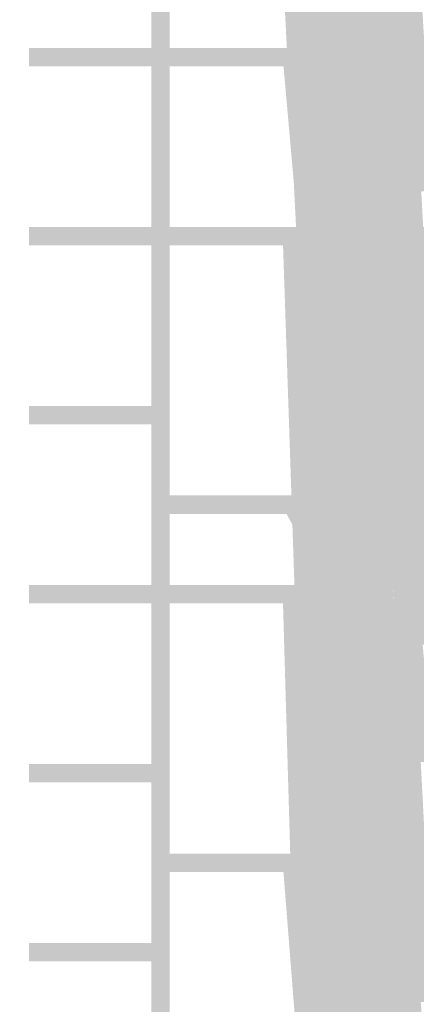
# Model space of a CAD drawing. Extents: x -2 to 113, y -136 to 16.
# Tile 208 of 256: x 12.23 to 14.45, y -49.93 to -44.43. Entities that reach past the tile are written whole.
import ezdxf

# ---------------------------------------------------------------- set-up
doc = ezdxf.new("R2010")
doc.units = 0
doc.header["$MEASUREMENT"] = 0
doc.linetypes.add('SOLID', pattern=[0])
doc.layers.get('0').update_dxf_attribs({"linetype": 'SOLID'})
for name, color, linetype in [('1', 7, 'SOLID'), ('10', 7, 'SOLID'), ('11', 7, 'SOLID'), ('12', 7, 'SOLID'), ('13', 7, 'SOLID'), ('14', 7, 'SOLID'), ('15', 7, 'SOLID'), ('16', 7, 'SOLID'), ('17', 7, 'SOLID'), ('18', 7, 'SOLID'), ('19', 7, 'SOLID'), ('2', 7, 'SOLID'), ('20', 7, 'SOLID'), ('21', 7, 'SOLID'), ('22', 7, 'SOLID'), ('23', 7, 'SOLID'), ('24', 7, 'SOLID'), ('25', 7, 'SOLID'), ('26', 7, 'SOLID'), ('27', 7, 'SOLID'), ('28', 7, 'SOLID'), ('29', 7, 'SOLID'), ('3', 7, 'SOLID'), ('30', 7, 'SOLID'), ('31', 7, 'SOLID'), ('32', 7, 'SOLID'), ('33', 7, 'SOLID'), ('34', 7, 'SOLID'), ('35', 7, 'SOLID'), ('36', 7, 'SOLID'), ('37', 7, 'SOLID'), ('38', 7, 'SOLID'), ('39', 7, 'SOLID'), ('4', 7, 'SOLID'), ('40', 7, 'SOLID'), ('41', 7, 'SOLID'), ('42', 7, 'SOLID'), ('43', 7, 'SOLID'), ('44', 7, 'SOLID'), ('45', 7, 'SOLID'), ('46', 7, 'SOLID'), ('47', 7, 'SOLID'), ('48', 7, 'SOLID'), ('49', 7, 'SOLID'), ('5', 7, 'SOLID'), ('50', 7, 'SOLID'), ('51', 7, 'SOLID'), ('52', 7, 'SOLID'), ('53', 7, 'SOLID'), ('54', 7, 'SOLID'), ('55', 7, 'SOLID'), ('56', 7, 'SOLID'), ('57', 7, 'SOLID'), ('58', 7, 'SOLID'), ('59', 7, 'SOLID'), ('6', 7, 'SOLID'), ('60', 7, 'SOLID'), ('61', 7, 'SOLID'), ('62', 7, 'SOLID'), ('63', 7, 'SOLID'), ('64', 7, 'SOLID'), ('65', 7, 'SOLID'), ('66', 7, 'SOLID'), ('67', 7, 'SOLID'), ('68', 7, 'SOLID'), ('7', 7, 'SOLID'), ('8', 7, 'SOLID'), ('9', 7, 'SOLID')]:
    doc.layers.add(name, color=color, linetype=linetype)

msp = doc.modelspace()

# ---------------------------------------------------------------- linework, layer by layer
at = {"color": 7, "linetype": 'SOLID', "const_width": 0.1029}
for points in [[(13.0178, -13.1385), (13.0178, -125.6385)], [(13.0178, -44.6385), (12.2825, -44.6385)], [(13.0178, -45.6385), (12.2825, -45.6385)], [(13.0178, -46.6385), (12.2825, -46.6385)], [(13.0178, -47.6385), (12.2825, -47.6385)], [(13.0178, -48.6385), (12.2825, -48.6385)], [(13.0178, -49.6385), (12.2825, -49.6385)]]:
    msp.add_lwpolyline(points, dxfattribs=at)
at = {"layer": '1', "color": 7, "linetype": 'SOLID', "const_width": 0.1029}
for points in [[(13.0178, -13.1385), (13.0178, -125.6385)], [(13.0178, -33.1385), (13.7531, -33.1385), (14.4884, -46.5558), (48.3119, -46.5558), (49.0472, -33.1385), (49.7825, -33.1385)], [(13.0178, -40.6385), (13.7531, -40.6385), (14.4884, -55.247), (48.3119, -55.247), (49.0472, -40.6385), (49.7825, -40.6385)], [(13.0178, -44.6385), (12.2825, -44.6385)], [(13.0178, -45.6385), (12.2825, -45.6385)], [(13.0178, -46.6385), (12.2825, -46.6385)], [(13.0178, -47.6385), (12.2825, -47.6385)], [(13.0178, -48.6385), (12.2825, -48.6385)], [(13.0178, -49.6385), (12.2825, -49.6385)]]:
    msp.add_lwpolyline(points, dxfattribs=at)
at = {"layer": '10', "color": 7, "linetype": 'SOLID', "const_width": 0.1029}
for points in [[(13.0178, -13.1385), (13.0178, -125.6385)], [(13.0178, -40.6385), (13.7531, -40.6385), (14.4884, -45.9933), (48.3119, -45.9933), (49.0472, -40.6385), (49.7825, -40.6385)], [(13.0178, -44.6385), (12.2825, -44.6385)], [(13.0178, -45.6385), (12.2825, -45.6385)], [(13.0178, -46.6385), (12.2825, -46.6385)], [(13.0178, -47.6385), (12.2825, -47.6385)], [(13.0178, -48.6385), (12.2825, -48.6385)], [(13.0178, -49.6385), (12.2825, -49.6385)]]:
    msp.add_lwpolyline(points, dxfattribs=at)
at = {"layer": '11', "color": 7, "linetype": 'SOLID', "const_width": 0.1029}
for points in [[(13.0178, -13.1385), (13.0178, -125.6385)], [(13.0178, -44.6385), (12.2825, -44.6385)], [(13.0178, -45.6385), (12.2825, -45.6385)], [(13.0178, -45.6385), (49.7825, -45.6385)], [(13.0178, -46.6385), (12.2825, -46.6385)], [(13.0178, -47.6385), (12.2825, -47.6385)], [(13.0178, -48.6385), (12.2825, -48.6385)], [(13.0178, -49.6385), (12.2825, -49.6385)]]:
    msp.add_lwpolyline(points, dxfattribs=at)
at = {"layer": '12', "color": 7, "linetype": 'SOLID', "const_width": 0.1029}
for points in [[(13.0178, -13.1385), (13.0178, -125.6385)], [(13.0178, -44.6385), (12.2825, -44.6385)], [(13.0178, -45.6385), (12.2825, -45.6385)], [(13.0178, -46.6385), (12.2825, -46.6385)], [(13.0178, -47.6385), (12.2825, -47.6385)], [(13.0178, -48.6385), (12.2825, -48.6385)], [(13.0178, -49.1385), (13.7531, -49.1385), (14.4884, -58.4345), (48.3119, -58.4345), (49.0472, -49.1385), (49.7825, -49.1385)], [(13.0178, -49.6385), (12.2825, -49.6385)]]:
    msp.add_lwpolyline(points, dxfattribs=at)
at = {"layer": '13', "color": 7, "linetype": 'SOLID', "const_width": 0.1029}
for points in [[(13.0178, -13.1385), (13.0178, -125.6385)], [(13.0178, -44.6385), (12.2825, -44.6385)], [(13.0178, -45.6385), (12.2825, -45.6385)], [(13.0178, -45.6385), (49.7825, -45.6385)], [(13.0178, -46.6385), (12.2825, -46.6385)], [(13.0178, -47.6385), (12.2825, -47.6385)], [(13.0178, -48.6385), (12.2825, -48.6385)], [(13.0178, -49.6385), (12.2825, -49.6385)]]:
    msp.add_lwpolyline(points, dxfattribs=at)
at = {"layer": '14', "color": 7, "linetype": 'SOLID', "const_width": 0.1029}
for points in [[(13.0178, -13.1385), (13.0178, -125.6385)], [(13.0178, -44.1385), (13.7531, -44.1385), (14.4884, -52.2745), (48.3119, -52.2745), (49.0472, -44.1385), (49.7825, -44.1385)], [(13.0178, -44.6385), (12.2825, -44.6385)], [(13.0178, -45.6385), (12.2825, -45.6385)], [(13.0178, -46.6385), (12.2825, -46.6385)], [(13.0178, -47.6385), (12.2825, -47.6385)], [(13.0178, -48.6385), (12.2825, -48.6385)], [(13.0178, -49.1385), (13.7531, -49.1385), (14.4884, -58.4345), (48.3119, -58.4345), (49.0472, -49.1385), (49.7825, -49.1385)], [(13.0178, -49.6385), (12.2825, -49.6385)]]:
    msp.add_lwpolyline(points, dxfattribs=at)
at = {"layer": '15', "color": 7, "linetype": 'SOLID', "const_width": 0.1029}
for points in [[(13.0178, -13.1385), (13.0178, -125.6385)], [(13.0178, -44.6385), (12.2825, -44.6385)], [(13.0178, -45.6385), (12.2825, -45.6385)], [(13.0178, -45.6385), (13.7531, -45.6385), (14.4884, -46.4547), (48.3119, -46.4547), (49.0472, -45.6385), (49.7825, -45.6385)], [(13.0178, -46.6385), (12.2825, -46.6385)], [(13.0178, -47.6385), (12.2825, -47.6385)], [(13.0178, -48.6385), (12.2825, -48.6385)], [(13.0178, -49.6385), (12.2825, -49.6385)]]:
    msp.add_lwpolyline(points, dxfattribs=at)
at = {"layer": '16', "color": 7, "linetype": 'SOLID', "const_width": 0.1029}
for points in [[(13.0178, -13.1385), (13.0178, -125.6385)], [(13.0178, -37.6385), (13.7531, -37.6385), (14.4884, -56.3444), (48.3119, -56.3444), (49.0472, -37.6385), (49.7825, -37.6385)], [(13.0178, -41.3885), (13.7531, -41.3885), (14.4884, -64.3793), (48.3119, -64.3793), (49.0472, -41.3885), (49.7825, -41.3885)], [(13.0178, -44.6385), (12.2825, -44.6385)], [(13.0178, -45.6385), (12.2825, -45.6385)], [(13.0178, -46.6385), (12.2825, -46.6385)], [(13.0178, -47.6385), (12.2825, -47.6385)], [(13.0178, -47.6385), (13.7531, -47.6385), (14.4884, -73.0705), (48.3119, -73.0705), (49.0472, -47.6385), (49.7825, -47.6385)], [(13.0178, -48.6385), (12.2825, -48.6385)], [(13.0178, -49.6385), (12.2825, -49.6385)]]:
    msp.add_lwpolyline(points, dxfattribs=at)
at = {"layer": '17', "color": 7, "linetype": 'SOLID', "const_width": 0.1029}
for points in [[(13.0178, -13.1385), (13.0178, -125.6385)], [(13.0178, -44.6385), (12.2825, -44.6385)], [(13.0178, -45.6385), (12.2825, -45.6385)], [(13.0178, -45.6385), (49.7825, -45.6385)], [(13.0178, -46.6385), (12.2825, -46.6385)], [(13.0178, -47.6385), (12.2825, -47.6385)], [(13.0178, -48.6385), (12.2825, -48.6385)], [(13.0178, -49.6385), (12.2825, -49.6385)]]:
    msp.add_lwpolyline(points, dxfattribs=at)
at = {"layer": '18', "color": 7, "linetype": 'SOLID', "const_width": 0.1029}
for points in [[(13.0178, -13.1385), (13.0178, -125.6385)], [(13.0178, -33.1385), (13.7531, -33.1385), (14.4884, -47.212), (48.3119, -47.212), (49.0472, -33.1385), (49.7825, -33.1385)], [(13.0178, -40.6385), (13.7531, -40.6385), (14.4884, -55.247), (48.3119, -55.247), (49.0472, -40.6385), (49.7825, -40.6385)], [(13.0178, -44.6385), (12.2825, -44.6385)], [(13.0178, -45.6385), (12.2825, -45.6385)], [(13.0178, -45.6385), (13.7531, -45.6385), (14.4884, -61.4069), (48.3119, -61.4069), (49.0472, -45.6385), (49.7825, -45.6385)], [(13.0178, -46.6385), (12.2825, -46.6385)], [(13.0178, -47.6385), (12.2825, -47.6385)], [(13.0178, -48.6385), (12.2825, -48.6385)], [(13.0178, -49.6385), (12.2825, -49.6385)]]:
    msp.add_lwpolyline(points, dxfattribs=at)
at = {"layer": '19', "color": 7, "linetype": 'SOLID', "const_width": 0.1029}
for points in [[(13.0178, -13.1385), (13.0178, -125.6385)], [(13.0178, -44.6385), (12.2825, -44.6385)], [(13.0178, -45.6385), (12.2825, -45.6385)], [(13.0178, -45.6385), (49.7825, -45.6385)], [(13.0178, -46.6385), (12.2825, -46.6385)], [(13.0178, -47.6385), (12.2825, -47.6385)], [(13.0178, -48.6385), (12.2825, -48.6385)], [(13.0178, -49.6385), (12.2825, -49.6385)]]:
    msp.add_lwpolyline(points, dxfattribs=at)
at = {"layer": '2', "color": 7, "linetype": 'SOLID', "const_width": 0.1029}
for points in [[(13.0178, -13.1385), (13.0178, -125.6385)], [(13.0178, -33.6385), (13.7531, -33.6385), (14.4884, -47.212), (48.3119, -47.212), (49.0472, -33.6385), (49.7825, -33.6385)], [(13.0178, -39.1385), (13.7531, -39.1385), (14.4884, -55.247), (48.3119, -55.247), (49.0472, -39.1385), (49.7825, -39.1385)], [(13.0178, -44.6385), (12.2825, -44.6385)], [(13.0178, -45.6385), (12.2825, -45.6385)], [(13.0178, -46.6385), (12.2825, -46.6385)], [(13.0178, -47.6385), (12.2825, -47.6385)], [(13.0178, -48.6385), (12.2825, -48.6385)], [(13.0178, -49.6385), (12.2825, -49.6385)]]:
    msp.add_lwpolyline(points, dxfattribs=at)
at = {"layer": '20', "color": 7, "linetype": 'SOLID', "const_width": 0.1029}
for points in [[(13.0178, -13.1385), (13.0178, -125.6385)], [(13.0178, -39.6385), (13.7531, -39.6385), (14.4884, -46.7709), (48.3119, -46.7709), (49.0472, -39.6385), (49.7825, -39.6385)], [(13.0178, -44.1385), (13.7531, -44.1385), (14.4884, -52.9308), (48.3119, -52.9308), (49.0472, -44.1385), (49.7825, -44.1385)], [(13.0178, -44.6385), (12.2825, -44.6385)], [(13.0178, -45.6385), (12.2825, -45.6385)], [(13.0178, -46.6385), (12.2825, -46.6385)], [(13.0178, -47.6385), (12.2825, -47.6385)], [(13.0178, -48.6385), (12.2825, -48.6385)], [(13.0178, -49.6385), (12.2825, -49.6385)]]:
    msp.add_lwpolyline(points, dxfattribs=at)
at = {"layer": '21', "color": 7, "linetype": 'SOLID', "const_width": 0.1029}
for points in [[(13.0178, -13.1385), (13.0178, -125.6385)], [(13.0178, -44.6385), (12.2825, -44.6385)], [(13.0178, -45.6385), (12.2825, -45.6385)], [(13.0178, -45.6385), (13.7531, -45.6385), (14.4884, -46.4547), (48.3119, -46.4547), (49.0472, -45.6385), (49.7825, -45.6385)], [(13.0178, -46.6385), (12.2825, -46.6385)], [(13.0178, -47.6385), (12.2825, -47.6385)], [(13.0178, -48.6385), (12.2825, -48.6385)], [(13.0178, -49.6385), (12.2825, -49.6385)]]:
    msp.add_lwpolyline(points, dxfattribs=at)
at = {"layer": '22', "color": 7, "linetype": 'SOLID', "const_width": 0.1029}
for points in [[(13.0178, -13.1385), (13.0178, -125.6385)], [(13.0178, -44.6385), (12.2825, -44.6385)], [(13.0178, -45.6385), (12.2825, -45.6385)], [(13.0178, -45.6385), (49.7825, -45.6385)], [(13.0178, -46.6385), (12.2825, -46.6385)], [(13.0178, -47.6385), (12.2825, -47.6385)], [(13.0178, -48.6385), (12.2825, -48.6385)], [(13.0178, -49.6385), (12.2825, -49.6385)]]:
    msp.add_lwpolyline(points, dxfattribs=at)
at = {"layer": '23', "color": 7, "linetype": 'SOLID', "const_width": 0.1029}
for points in [[(13.0178, -13.1385), (13.0178, -125.6385)], [(13.0178, -44.6385), (12.2825, -44.6385)], [(13.0178, -45.6385), (12.2825, -45.6385)], [(13.0178, -45.6385), (49.7825, -45.6385)], [(13.0178, -46.6385), (12.2825, -46.6385)], [(13.0178, -47.6385), (12.2825, -47.6385)], [(13.0178, -48.6385), (12.2825, -48.6385)], [(13.0178, -49.6385), (12.2825, -49.6385)]]:
    msp.add_lwpolyline(points, dxfattribs=at)
at = {"layer": '24', "color": 7, "linetype": 'SOLID', "const_width": 0.1029}
for points in [[(13.0178, -13.1385), (13.0178, -125.6385)], [(13.0178, -44.6385), (12.2825, -44.6385)], [(13.0178, -45.6385), (12.2825, -45.6385)], [(13.0178, -46.6385), (12.2825, -46.6385)], [(13.0178, -47.6385), (12.2825, -47.6385)], [(13.0178, -48.6385), (12.2825, -48.6385)], [(13.0178, -49.6385), (12.2825, -49.6385)]]:
    msp.add_lwpolyline(points, dxfattribs=at)
at = {"layer": '25', "color": 7, "linetype": 'SOLID', "const_width": 0.1029}
for points in [[(13.0178, -13.1385), (13.0178, -125.6385)], [(13.0178, -44.6385), (12.2825, -44.6385)], [(13.0178, -45.6385), (12.2825, -45.6385)], [(13.0178, -45.6385), (49.7825, -45.6385)], [(13.0178, -46.6385), (12.2825, -46.6385)], [(13.0178, -47.6385), (12.2825, -47.6385)], [(13.0178, -48.6385), (12.2825, -48.6385)], [(13.0178, -49.6385), (12.2825, -49.6385)]]:
    msp.add_lwpolyline(points, dxfattribs=at)
at = {"layer": '26', "color": 7, "linetype": 'SOLID', "const_width": 0.1029}
for points in [[(13.0178, -13.1385), (13.0178, -125.6385)], [(13.0178, -44.6385), (12.2825, -44.6385)], [(13.0178, -45.6385), (12.2825, -45.6385)], [(13.0178, -46.6385), (12.2825, -46.6385)], [(13.0178, -47.6385), (12.2825, -47.6385)], [(13.0178, -48.6385), (12.2825, -48.6385)], [(13.0178, -49.6385), (12.2825, -49.6385)]]:
    msp.add_lwpolyline(points, dxfattribs=at)
at = {"layer": '27', "color": 7, "linetype": 'SOLID', "const_width": 0.1029}
for points in [[(13.0178, -13.1385), (13.0178, -125.6385)], [(13.0178, -44.6385), (12.2825, -44.6385)], [(13.0178, -45.6385), (12.2825, -45.6385)], [(13.0178, -46.6385), (12.2825, -46.6385)], [(13.0178, -47.6385), (12.2825, -47.6385)], [(13.0178, -48.6385), (12.2825, -48.6385)], [(13.0178, -49.6385), (12.2825, -49.6385)]]:
    msp.add_lwpolyline(points, dxfattribs=at)
at = {"layer": '28', "color": 7, "linetype": 'SOLID', "const_width": 0.1029}
for points in [[(13.0178, -13.1385), (13.0178, -125.6385)], [(13.0178, -44.6385), (12.2825, -44.6385)], [(13.0178, -45.6385), (12.2825, -45.6385)], [(13.0178, -46.6385), (12.2825, -46.6385)], [(13.0178, -47.1385), (13.7531, -47.1385), (14.4884, -48.4859), (48.3119, -48.4859), (49.0472, -47.1385), (49.7825, -47.1385)], [(13.0178, -47.6385), (12.2825, -47.6385)], [(13.0178, -48.6385), (12.2825, -48.6385)], [(13.0178, -49.6385), (12.2825, -49.6385)]]:
    msp.add_lwpolyline(points, dxfattribs=at)
at = {"layer": '29', "color": 7, "linetype": 'SOLID', "const_width": 0.1029}
for points in [[(13.0178, -13.1385), (13.0178, -125.6385)], [(13.0178, -35.6385), (13.7531, -35.6385), (14.4884, -49.8646), (48.3119, -49.8646), (49.0472, -35.6385), (49.7825, -35.6385)], [(13.0178, -44.6385), (12.2825, -44.6385)], [(13.0178, -45.6385), (12.2825, -45.6385)], [(13.0178, -46.6385), (12.2825, -46.6385)], [(13.0178, -47.6385), (12.2825, -47.6385)], [(13.0178, -48.6385), (12.2825, -48.6385)], [(13.0178, -49.6385), (12.2825, -49.6385)]]:
    msp.add_lwpolyline(points, dxfattribs=at)
at = {"layer": '3', "color": 7, "linetype": 'SOLID', "const_width": 0.1029}
for points in [[(13.0178, -13.1385), (13.0178, -125.6385)], [(13.0178, -44.6385), (12.2825, -44.6385)], [(13.0178, -45.6385), (12.2825, -45.6385)], [(13.0178, -45.6385), (13.7531, -45.6385), (14.4884, -46.4547), (48.3119, -46.4547), (49.0472, -45.6385), (49.7825, -45.6385)], [(13.0178, -46.6385), (12.2825, -46.6385)], [(13.0178, -47.6385), (12.2825, -47.6385)], [(13.0178, -48.6385), (12.2825, -48.6385)], [(13.0178, -49.6385), (12.2825, -49.6385)]]:
    msp.add_lwpolyline(points, dxfattribs=at)
at = {"layer": '30', "color": 7, "linetype": 'SOLID', "const_width": 0.1029}
for points in [[(13.0178, -13.1385), (13.0178, -125.6385)], [(13.0178, -33.1385), (13.7531, -33.1385), (14.4884, -47.212), (48.3119, -47.212), (49.0472, -33.1385), (49.7825, -33.1385)], [(13.0178, -35.6385), (13.7531, -35.6385), (14.4884, -53.372), (48.3119, -53.372), (49.0472, -35.6385), (49.7825, -35.6385)], [(13.0178, -44.6385), (12.2825, -44.6385)], [(13.0178, -45.6385), (12.2825, -45.6385)], [(13.0178, -46.6385), (12.2825, -46.6385)], [(13.0178, -47.6385), (12.2825, -47.6385)], [(13.0178, -48.6385), (12.2825, -48.6385)], [(13.0178, -49.6385), (12.2825, -49.6385)]]:
    msp.add_lwpolyline(points, dxfattribs=at)
at = {"layer": '31', "color": 7, "linetype": 'SOLID', "const_width": 0.1029}
for points in [[(13.0178, -13.1385), (13.0178, -125.6385)], [(13.0178, -44.6385), (12.2825, -44.6385)], [(13.0178, -45.6385), (12.2825, -45.6385)], [(13.0178, -45.6385), (49.7825, -45.6385)], [(13.0178, -46.6385), (12.2825, -46.6385)], [(13.0178, -47.6385), (12.2825, -47.6385)], [(13.0178, -48.6385), (12.2825, -48.6385)], [(13.0178, -49.6385), (12.2825, -49.6385)]]:
    msp.add_lwpolyline(points, dxfattribs=at)
at = {"layer": '32', "color": 7, "linetype": 'SOLID', "const_width": 0.1029}
for points in [[(13.0178, -13.1385), (13.0178, -125.6385)], [(13.0178, -44.6385), (12.2825, -44.6385)], [(13.0178, -45.6385), (12.2825, -45.6385)], [(13.0178, -46.6385), (12.2825, -46.6385)], [(13.0178, -47.6385), (12.2825, -47.6385)], [(13.0178, -48.6385), (12.2825, -48.6385)], [(13.0178, -49.6385), (12.2825, -49.6385)]]:
    msp.add_lwpolyline(points, dxfattribs=at)
at = {"layer": '33', "color": 7, "linetype": 'SOLID', "const_width": 0.1029}
for points in [[(13.0178, -13.1385), (13.0178, -125.6385)], [(13.0178, -44.6385), (12.2825, -44.6385)], [(13.0178, -45.6385), (12.2825, -45.6385)], [(13.0178, -46.6385), (12.2825, -46.6385)], [(13.0178, -47.6385), (12.2825, -47.6385)], [(13.0178, -48.6385), (12.2825, -48.6385)], [(13.0178, -49.6385), (12.2825, -49.6385)]]:
    msp.add_lwpolyline(points, dxfattribs=at)
at = {"layer": '34', "color": 7, "linetype": 'SOLID', "const_width": 0.1029}
for points in [[(13.0178, -13.1385), (13.0178, -125.6385)], [(13.0178, -44.6385), (12.2825, -44.6385)], [(13.0178, -45.6385), (12.2825, -45.6385)], [(13.0178, -46.6385), (12.2825, -46.6385)], [(13.0178, -47.6385), (12.2825, -47.6385)], [(13.0178, -48.6385), (12.2825, -48.6385)], [(13.0178, -49.6385), (12.2825, -49.6385)]]:
    msp.add_lwpolyline(points, dxfattribs=at)
at = {"layer": '35', "color": 7, "linetype": 'SOLID', "const_width": 0.1029}
for points in [[(13.0178, -13.1385), (13.0178, -125.6385)], [(13.0178, -44.6385), (12.2825, -44.6385)], [(13.0178, -45.6385), (12.2825, -45.6385)], [(13.0178, -46.6385), (12.2825, -46.6385)], [(13.0178, -47.6385), (12.2825, -47.6385)], [(13.0178, -48.6385), (12.2825, -48.6385)], [(13.0178, -49.6385), (12.2825, -49.6385)]]:
    msp.add_lwpolyline(points, dxfattribs=at)
at = {"layer": '36', "color": 7, "linetype": 'SOLID', "const_width": 0.1029}
for points in [[(13.0178, -13.1385), (13.0178, -125.6385)], [(13.0178, -44.6385), (12.2825, -44.6385)], [(13.0178, -45.6385), (12.2825, -45.6385)], [(13.0178, -46.6385), (12.2825, -46.6385)], [(13.0178, -47.6385), (12.2825, -47.6385)], [(13.0178, -48.6385), (12.2825, -48.6385)], [(13.0178, -49.6385), (12.2825, -49.6385)]]:
    msp.add_lwpolyline(points, dxfattribs=at)
at = {"layer": '37', "color": 7, "linetype": 'SOLID', "const_width": 0.1029}
for points in [[(13.0178, -13.1385), (13.0178, -125.6385)], [(13.0178, -44.6385), (12.2825, -44.6385)], [(13.0178, -45.6385), (12.2825, -45.6385)], [(13.0178, -46.6385), (12.2825, -46.6385)], [(13.0178, -47.6385), (12.2825, -47.6385)], [(13.0178, -48.6385), (12.2825, -48.6385)], [(13.0178, -49.6385), (12.2825, -49.6385)]]:
    msp.add_lwpolyline(points, dxfattribs=at)
at = {"layer": '38', "color": 7, "linetype": 'SOLID', "const_width": 0.1029}
for points in [[(13.0178, -13.1385), (13.0178, -125.6385)], [(13.0178, -44.6385), (12.2825, -44.6385)], [(13.0178, -45.6385), (12.2825, -45.6385)], [(13.0178, -46.6385), (12.2825, -46.6385)], [(13.0178, -47.6385), (12.2825, -47.6385)], [(13.0178, -48.6385), (12.2825, -48.6385)], [(13.0178, -49.6385), (12.2825, -49.6385)]]:
    msp.add_lwpolyline(points, dxfattribs=at)
at = {"layer": '39', "color": 7, "linetype": 'SOLID', "const_width": 0.1029}
for points in [[(13.0178, -13.1385), (13.0178, -125.6385)], [(13.0178, -40.6385), (13.7531, -40.6385), (14.4884, -48.5245), (48.3119, -48.5245), (49.0472, -40.6385), (49.7825, -40.6385)], [(13.0178, -44.6385), (12.2825, -44.6385)], [(13.0178, -45.6385), (12.2825, -45.6385)], [(13.0178, -45.6385), (13.7531, -45.6385), (14.4884, -54.6845), (48.3119, -54.6845), (49.0472, -45.6385), (49.7825, -45.6385)], [(13.0178, -46.6385), (12.2825, -46.6385)], [(13.0178, -47.6385), (12.2825, -47.6385)], [(13.0178, -48.6385), (12.2825, -48.6385)], [(13.0178, -49.6385), (12.2825, -49.6385)]]:
    msp.add_lwpolyline(points, dxfattribs=at)
at = {"layer": '4', "color": 7, "linetype": 'SOLID', "const_width": 0.1029}
for points in [[(13.0178, -13.1385), (13.0178, -125.6385)], [(13.0178, -35.6385), (13.7531, -35.6385), (14.4884, -47.8683), (48.3119, -47.8683), (49.0472, -35.6385), (49.7825, -35.6385)], [(13.0178, -39.1385), (13.7531, -39.1385), (14.4884, -54.0282), (48.3119, -54.0282), (49.0472, -39.1385), (49.7825, -39.1385)], [(13.0178, -44.6385), (12.2825, -44.6385)], [(13.0178, -45.6385), (12.2825, -45.6385)], [(13.0178, -46.6385), (12.2825, -46.6385)], [(13.0178, -47.6385), (12.2825, -47.6385)], [(13.0178, -48.6385), (12.2825, -48.6385)], [(13.0178, -49.6385), (12.2825, -49.6385)]]:
    msp.add_lwpolyline(points, dxfattribs=at)
at = {"layer": '40', "color": 7, "linetype": 'SOLID', "const_width": 0.1029}
for points in [[(13.0178, -13.1385), (13.0178, -125.6385)], [(13.0178, -44.6385), (12.2825, -44.6385)], [(13.0178, -45.6385), (12.2825, -45.6385)], [(13.0178, -45.6385), (49.7825, -45.6385)], [(13.0178, -46.6385), (12.2825, -46.6385)], [(13.0178, -47.6385), (12.2825, -47.6385)], [(13.0178, -48.6385), (12.2825, -48.6385)], [(13.0178, -49.6385), (12.2825, -49.6385)]]:
    msp.add_lwpolyline(points, dxfattribs=at)
at = {"layer": '41', "color": 7, "linetype": 'SOLID', "const_width": 0.1029}
for points in [[(13.0178, -13.1385), (13.0178, -125.6385)], [(13.0178, -44.6385), (12.2825, -44.6385)], [(13.0178, -45.6385), (12.2825, -45.6385)], [(13.0178, -45.6385), (13.7531, -45.6385), (14.4884, -48.5245), (48.3119, -48.5245), (49.0472, -45.6385), (49.7825, -45.6385)], [(13.0178, -46.6385), (12.2825, -46.6385)], [(13.0178, -47.6385), (12.2825, -47.6385)], [(13.0178, -48.6385), (12.2825, -48.6385)], [(13.0178, -49.6385), (12.2825, -49.6385)]]:
    msp.add_lwpolyline(points, dxfattribs=at)
at = {"layer": '42', "color": 7, "linetype": 'SOLID', "const_width": 0.1029}
for points in [[(13.0178, -13.1385), (13.0178, -125.6385)], [(13.0178, -44.6385), (12.2825, -44.6385)], [(13.0178, -45.6385), (12.2825, -45.6385)], [(13.0178, -45.6385), (13.7531, -45.6385), (14.4884, -46.4547), (48.3119, -46.4547), (49.0472, -45.6385), (49.7825, -45.6385)], [(13.0178, -46.6385), (12.2825, -46.6385)], [(13.0178, -47.6385), (12.2825, -47.6385)], [(13.0178, -48.6385), (12.2825, -48.6385)], [(13.0178, -49.6385), (12.2825, -49.6385)]]:
    msp.add_lwpolyline(points, dxfattribs=at)
at = {"layer": '43', "color": 7, "linetype": 'SOLID', "const_width": 0.1029}
for points in [[(13.0178, -13.1385), (13.0178, -125.6385)], [(13.0178, -44.6385), (12.2825, -44.6385)], [(13.0178, -45.6385), (12.2825, -45.6385)], [(13.0178, -45.6385), (49.7825, -45.6385)], [(13.0178, -46.6385), (12.2825, -46.6385)], [(13.0178, -47.6385), (12.2825, -47.6385)], [(13.0178, -48.6385), (12.2825, -48.6385)], [(13.0178, -49.6385), (12.2825, -49.6385)]]:
    msp.add_lwpolyline(points, dxfattribs=at)
at = {"layer": '44', "color": 7, "linetype": 'SOLID', "const_width": 0.1029}
for points in [[(13.0178, -13.1385), (13.0178, -125.6385)], [(13.0178, -44.6385), (12.2825, -44.6385)], [(13.0178, -45.6385), (12.2825, -45.6385)], [(13.0178, -45.6385), (13.7531, -45.6385), (14.4884, -46.4547), (48.3119, -46.4547), (49.0472, -45.6385), (49.7825, -45.6385)], [(13.0178, -46.6385), (12.2825, -46.6385)], [(13.0178, -47.6385), (12.2825, -47.6385)], [(13.0178, -48.6385), (12.2825, -48.6385)], [(13.0178, -49.6385), (12.2825, -49.6385)]]:
    msp.add_lwpolyline(points, dxfattribs=at)
at = {"layer": '45', "color": 7, "linetype": 'SOLID', "const_width": 0.1029}
for points in [[(13.0178, -13.1385), (13.0178, -125.6385)], [(13.0178, -44.6385), (12.2825, -44.6385)], [(13.0178, -45.6385), (12.2825, -45.6385)], [(13.0178, -45.6385), (13.7531, -45.6385), (14.4884, -49.7433), (48.3119, -49.7433), (49.0472, -45.6385), (49.7825, -45.6385)], [(13.0178, -46.6385), (12.2825, -46.6385)], [(13.0178, -47.6385), (12.2825, -47.6385)], [(13.0178, -48.6385), (12.2825, -48.6385)], [(13.0178, -49.6385), (12.2825, -49.6385)]]:
    msp.add_lwpolyline(points, dxfattribs=at)
at = {"layer": '46', "color": 7, "linetype": 'SOLID', "const_width": 0.1029}
for points in [[(13.0178, -13.1385), (13.0178, -125.6385)], [(13.0178, -44.6385), (12.2825, -44.6385)], [(13.0178, -45.6385), (12.2825, -45.6385)], [(13.0178, -45.6385), (13.7531, -45.6385), (14.4884, -49.7433), (48.3119, -49.7433), (49.0472, -45.6385), (49.7825, -45.6385)], [(13.0178, -46.6385), (12.2825, -46.6385)], [(13.0178, -47.6385), (12.2825, -47.6385)], [(13.0178, -48.6385), (12.2825, -48.6385)], [(13.0178, -49.6385), (12.2825, -49.6385)]]:
    msp.add_lwpolyline(points, dxfattribs=at)
at = {"layer": '47', "color": 7, "linetype": 'SOLID', "const_width": 0.1029}
for points in [[(13.0178, -13.1385), (13.0178, -125.6385)], [(13.0178, -33.1385), (13.7531, -33.1385), (14.4884, -46.5558), (48.3119, -46.5558), (49.0472, -33.1385), (49.7825, -33.1385)], [(13.0178, -35.6385), (13.7531, -35.6385), (14.4884, -52.7157), (48.3119, -52.7157), (49.0472, -35.6385), (49.7825, -35.6385)], [(13.0178, -40.6385), (13.7531, -40.6385), (14.4884, -60.7506), (48.3119, -60.7506), (49.0472, -40.6385), (49.7825, -40.6385)], [(13.0178, -44.6385), (12.2825, -44.6385)], [(13.0178, -45.6385), (12.2825, -45.6385)], [(13.0178, -45.6385), (13.7531, -45.6385), (14.4884, -66.9106), (48.3119, -66.9106), (49.0472, -45.6385), (49.7825, -45.6385)], [(13.0178, -46.6385), (12.2825, -46.6385)], [(13.0178, -47.6385), (12.2825, -47.6385)], [(13.0178, -48.6385), (12.2825, -48.6385)], [(13.0178, -49.6385), (12.2825, -49.6385)]]:
    msp.add_lwpolyline(points, dxfattribs=at)
at = {"layer": '48', "color": 7, "linetype": 'SOLID', "const_width": 0.1029}
for points in [[(13.0178, -13.1385), (13.0178, -125.6385)], [(13.0178, -35.6385), (13.7531, -35.6385), (14.4884, -49.8646), (48.3119, -49.8646), (49.0472, -35.6385), (49.7825, -35.6385)], [(13.0178, -40.6385), (13.7531, -40.6385), (14.4884, -56.0245), (48.3119, -56.0245), (49.0472, -40.6385), (49.7825, -40.6385)], [(13.0178, -44.6385), (12.2825, -44.6385)], [(13.0178, -45.6385), (12.2825, -45.6385)], [(13.0178, -46.6385), (12.2825, -46.6385)], [(13.0178, -47.6385), (12.2825, -47.6385)], [(13.0178, -48.6385), (12.2825, -48.6385)], [(13.0178, -49.6385), (12.2825, -49.6385)]]:
    msp.add_lwpolyline(points, dxfattribs=at)
at = {"layer": '49', "color": 7, "linetype": 'SOLID', "const_width": 0.1029}
for points in [[(13.0178, -13.1385), (13.0178, -125.6385)], [(13.0178, -40.6385), (13.7531, -40.6385), (14.4884, -50.8407), (48.3119, -50.8407), (49.0472, -40.6385), (49.7825, -40.6385)], [(13.0178, -44.6385), (12.2825, -44.6385)], [(13.0178, -45.6385), (12.2825, -45.6385)], [(13.0178, -45.6385), (13.7531, -45.6385), (14.4884, -57.0006), (48.3119, -57.0006), (49.0472, -45.6385), (49.7825, -45.6385)], [(13.0178, -46.6385), (12.2825, -46.6385)], [(13.0178, -47.6385), (12.2825, -47.6385)], [(13.0178, -48.6385), (12.2825, -48.6385)], [(13.0178, -49.6385), (12.2825, -49.6385)]]:
    msp.add_lwpolyline(points, dxfattribs=at)
at = {"layer": '5', "color": 7, "linetype": 'SOLID', "const_width": 0.1029}
for points in [[(13.0178, -13.1385), (13.0178, -125.6385)], [(13.0178, -44.6385), (12.2825, -44.6385)], [(13.0178, -45.6385), (12.2825, -45.6385)], [(13.0178, -45.6385), (49.7825, -45.6385)], [(13.0178, -46.6385), (12.2825, -46.6385)], [(13.0178, -47.6385), (12.2825, -47.6385)], [(13.0178, -48.6385), (12.2825, -48.6385)], [(13.0178, -49.6385), (12.2825, -49.6385)]]:
    msp.add_lwpolyline(points, dxfattribs=at)
at = {"layer": '50', "color": 7, "linetype": 'SOLID', "const_width": 0.1029}
for points in [[(13.0178, -13.1385), (13.0178, -125.6385)], [(13.0178, -39.1385), (13.7531, -39.1385), (14.4884, -52.2745), (48.3119, -52.2745), (49.0472, -39.1385), (49.7825, -39.1385)], [(13.0178, -44.1385), (13.7531, -44.1385), (14.4884, -58.4345), (48.3119, -58.4345), (49.0472, -44.1385), (49.7825, -44.1385)], [(13.0178, -44.6385), (12.2825, -44.6385)], [(13.0178, -45.6385), (12.2825, -45.6385)], [(13.0178, -46.6385), (12.2825, -46.6385)], [(13.0178, -47.6385), (12.2825, -47.6385)], [(13.0178, -48.6385), (12.2825, -48.6385)], [(13.0178, -49.6385), (12.2825, -49.6385)]]:
    msp.add_lwpolyline(points, dxfattribs=at)
at = {"layer": '51', "color": 7, "linetype": 'SOLID', "const_width": 0.1029}
for points in [[(13.0178, -13.1385), (13.0178, -125.6385)], [(13.0178, -44.6385), (12.2825, -44.6385)], [(13.0178, -45.6385), (12.2825, -45.6385)], [(13.0178, -45.6385), (13.7531, -45.6385), (14.4884, -46.4547), (48.3119, -46.4547), (49.0472, -45.6385), (49.7825, -45.6385)], [(13.0178, -46.6385), (12.2825, -46.6385)], [(13.0178, -47.6385), (12.2825, -47.6385)], [(13.0178, -48.6385), (12.2825, -48.6385)], [(13.0178, -49.6385), (12.2825, -49.6385)]]:
    msp.add_lwpolyline(points, dxfattribs=at)
at = {"layer": '52', "color": 7, "linetype": 'SOLID', "const_width": 0.1029}
for points in [[(13.0178, -13.1385), (13.0178, -125.6385)], [(13.0178, -44.6385), (12.2825, -44.6385)], [(13.0178, -45.6385), (12.2825, -45.6385)], [(13.0178, -46.6385), (12.2825, -46.6385)], [(13.0178, -47.6385), (12.2825, -47.6385)], [(13.0178, -48.6385), (12.2825, -48.6385)], [(13.0178, -49.6385), (12.2825, -49.6385)]]:
    msp.add_lwpolyline(points, dxfattribs=at)
at = {"layer": '53', "color": 7, "linetype": 'SOLID', "const_width": 0.1029}
for points in [[(13.0178, -13.1385), (13.0178, -125.6385)], [(13.0178, -44.6385), (12.2825, -44.6385)], [(13.0178, -45.6385), (12.2825, -45.6385)], [(13.0178, -45.6385), (13.7531, -45.6385), (14.4884, -46.9547), (48.3119, -46.9547), (49.0472, -45.6385), (49.7825, -45.6385)], [(13.0178, -46.6385), (12.2825, -46.6385)], [(13.0178, -47.6385), (12.2825, -47.6385)], [(13.0178, -48.6385), (12.2825, -48.6385)], [(13.0178, -49.6385), (12.2825, -49.6385)]]:
    msp.add_lwpolyline(points, dxfattribs=at)
at = {"layer": '54', "color": 7, "linetype": 'SOLID', "const_width": 0.1029}
for points in [[(13.0178, -13.1385), (13.0178, -125.6385)], [(13.0178, -44.6385), (12.2825, -44.6385)], [(13.0178, -45.6385), (12.2825, -45.6385)], [(13.0178, -46.6385), (12.2825, -46.6385)], [(13.0178, -47.6385), (12.2825, -47.6385)], [(13.0178, -48.6385), (12.2825, -48.6385)], [(13.0178, -49.6385), (12.2825, -49.6385)]]:
    msp.add_lwpolyline(points, dxfattribs=at)
at = {"layer": '55', "color": 7, "linetype": 'SOLID', "const_width": 0.1029}
for points in [[(13.0178, -13.1385), (13.0178, -125.6385)], [(13.0178, -44.6385), (12.2825, -44.6385)], [(13.0178, -45.6385), (12.2825, -45.6385)], [(13.0178, -45.6385), (49.7825, -45.6385)], [(13.0178, -46.6385), (12.2825, -46.6385)], [(13.0178, -47.6385), (12.2825, -47.6385)], [(13.0178, -48.6385), (12.2825, -48.6385)], [(13.0178, -49.6385), (12.2825, -49.6385)]]:
    msp.add_lwpolyline(points, dxfattribs=at)
at = {"layer": '56', "color": 7, "linetype": 'SOLID', "const_width": 0.1029}
for points in [[(13.0178, -13.1385), (13.0178, -125.6385)], [(13.0178, -35.6385), (13.7531, -35.6385), (14.4884, -52.7157), (48.3119, -52.7157), (49.0472, -35.6385), (49.7825, -35.6385)], [(13.0178, -36.6385), (13.7531, -36.6385), (14.4884, -58.8756), (48.3119, -58.8756), (49.0472, -36.6385), (49.7825, -36.6385)], [(13.0178, -40.6385), (13.7531, -40.6385), (14.4884, -65.0356), (48.3119, -65.0356), (49.0472, -40.6385), (49.7825, -40.6385)], [(13.0178, -44.6385), (12.2825, -44.6385)], [(13.0178, -45.6385), (12.2825, -45.6385)], [(13.0178, -46.6385), (12.2825, -46.6385)], [(13.0178, -47.6385), (12.2825, -47.6385)], [(13.0178, -48.6385), (12.2825, -48.6385)], [(13.0178, -49.6385), (12.2825, -49.6385)]]:
    msp.add_lwpolyline(points, dxfattribs=at)
at = {"layer": '57', "color": 7, "linetype": 'SOLID', "const_width": 0.1029}
for points in [[(13.0178, -13.1385), (13.0178, -125.6385)], [(13.0178, -40.6385), (13.7531, -40.6385), (14.4884, -44.8021), (48.3119, -44.8021), (49.0472, -40.6385), (49.7825, -40.6385)], [(13.0178, -44.6385), (12.2825, -44.6385)], [(13.0178, -45.6385), (12.2825, -45.6385)], [(13.0178, -46.6385), (12.2825, -46.6385)], [(13.0178, -47.6385), (12.2825, -47.6385)], [(13.0178, -48.6385), (12.2825, -48.6385)], [(13.0178, -49.6385), (12.2825, -49.6385)]]:
    msp.add_lwpolyline(points, dxfattribs=at)
at = {"layer": '58', "color": 7, "linetype": 'SOLID', "const_width": 0.1029}
for points in [[(13.0178, -13.1385), (13.0178, -125.6385)], [(13.0178, -44.6385), (12.2825, -44.6385)], [(13.0178, -45.6385), (12.2825, -45.6385)], [(13.0178, -45.6385), (49.7825, -45.6385)], [(13.0178, -46.6385), (12.2825, -46.6385)], [(13.0178, -47.6385), (12.2825, -47.6385)], [(13.0178, -48.6385), (12.2825, -48.6385)], [(13.0178, -49.6385), (12.2825, -49.6385)]]:
    msp.add_lwpolyline(points, dxfattribs=at)
at = {"layer": '59', "color": 7, "linetype": 'SOLID', "const_width": 0.1029}
for points in [[(13.0178, -13.1385), (13.0178, -125.6385)], [(13.0178, -40.6385), (13.7531, -40.6385), (14.4884, -48.5245), (48.3119, -48.5245), (49.0472, -40.6385), (49.7825, -40.6385)], [(13.0178, -44.6385), (12.2825, -44.6385)], [(13.0178, -45.6385), (12.2825, -45.6385)], [(13.0178, -45.6385), (13.7531, -45.6385), (14.4884, -54.6845), (48.3119, -54.6845), (49.0472, -45.6385), (49.7825, -45.6385)], [(13.0178, -46.6385), (12.2825, -46.6385)], [(13.0178, -47.6385), (12.2825, -47.6385)], [(13.0178, -48.6385), (12.2825, -48.6385)], [(13.0178, -49.6385), (12.2825, -49.6385)]]:
    msp.add_lwpolyline(points, dxfattribs=at)
at = {"layer": '6', "color": 7, "linetype": 'SOLID', "const_width": 0.1029}
for points in [[(13.0178, -13.1385), (13.0178, -125.6385)], [(13.0178, -44.6385), (12.2825, -44.6385)], [(13.0178, -45.6385), (12.2825, -45.6385)], [(13.0178, -46.6385), (12.2825, -46.6385)], [(13.0178, -47.6385), (12.2825, -47.6385)], [(13.0178, -48.6385), (12.2825, -48.6385)], [(13.0178, -49.6385), (12.2825, -49.6385)]]:
    msp.add_lwpolyline(points, dxfattribs=at)
at = {"layer": '60', "color": 7, "linetype": 'SOLID', "const_width": 0.1029}
for points in [[(13.0178, -13.1385), (13.0178, -125.6385)], [(13.0178, -44.6385), (12.2825, -44.6385)], [(13.0178, -45.6385), (12.2825, -45.6385)], [(13.0178, -45.6385), (13.7531, -45.6385), (14.4884, -47.4547), (48.3119, -47.4547), (49.0472, -45.6385), (49.7825, -45.6385)], [(13.0178, -46.6385), (12.2825, -46.6385)], [(13.0178, -47.6385), (12.2825, -47.6385)], [(13.0178, -48.6385), (12.2825, -48.6385)], [(13.0178, -49.6385), (12.2825, -49.6385)]]:
    msp.add_lwpolyline(points, dxfattribs=at)
at = {"layer": '61', "color": 7, "linetype": 'SOLID', "const_width": 0.1029}
for points in [[(13.0178, -13.1385), (13.0178, -125.6385)], [(13.0178, -33.1385), (13.7531, -33.1385), (14.4884, -45.337), (48.3119, -45.337), (49.0472, -33.1385), (49.7825, -33.1385)], [(13.0178, -35.6385), (13.7531, -35.6385), (14.4884, -53.372), (48.3119, -53.372), (49.0472, -35.6385), (49.7825, -35.6385)], [(13.0178, -40.6385), (13.7531, -40.6385), (14.4884, -61.4069), (48.3119, -61.4069), (49.0472, -40.6385), (49.7825, -40.6385)], [(13.0178, -44.6385), (12.2825, -44.6385)], [(13.0178, -45.6385), (12.2825, -45.6385)], [(13.0178, -45.6385), (13.7531, -45.6385), (14.4884, -67.5668), (48.3119, -67.5668), (49.0472, -45.6385), (49.7825, -45.6385)], [(13.0178, -46.6385), (12.2825, -46.6385)], [(13.0178, -47.6385), (12.2825, -47.6385)], [(13.0178, -48.6385), (12.2825, -48.6385)], [(13.0178, -49.6385), (12.2825, -49.6385)]]:
    msp.add_lwpolyline(points, dxfattribs=at)
at = {"layer": '62', "color": 7, "linetype": 'SOLID', "const_width": 0.1029}
for points in [[(13.0178, -13.1385), (13.0178, -125.6385)], [(13.0178, -44.6385), (12.2825, -44.6385)], [(13.0178, -45.6385), (12.2825, -45.6385)], [(13.0178, -45.6385), (49.7825, -45.6385)], [(13.0178, -46.6385), (12.2825, -46.6385)], [(13.0178, -47.6385), (12.2825, -47.6385)], [(13.0178, -48.6385), (12.2825, -48.6385)], [(13.0178, -49.6385), (12.2825, -49.6385)]]:
    msp.add_lwpolyline(points, dxfattribs=at)
at = {"layer": '63', "color": 7, "linetype": 'SOLID', "const_width": 0.1029}
for points in [[(13.0178, -13.1385), (13.0178, -125.6385)], [(13.0178, -44.6385), (12.2825, -44.6385)], [(13.0178, -45.6385), (12.2825, -45.6385)], [(13.0178, -45.6385), (13.7531, -45.6385), (14.4884, -49.7433), (48.3119, -49.7433), (49.0472, -45.6385), (49.7825, -45.6385)], [(13.0178, -46.6385), (12.2825, -46.6385)], [(13.0178, -47.6385), (12.2825, -47.6385)], [(13.0178, -48.6385), (12.2825, -48.6385)], [(13.0178, -49.6385), (12.2825, -49.6385)]]:
    msp.add_lwpolyline(points, dxfattribs=at)
at = {"layer": '64', "color": 7, "linetype": 'SOLID', "const_width": 0.1029}
for points in [[(13.0178, -13.1385), (13.0178, -125.6385)], [(13.0178, -44.6385), (12.2825, -44.6385)], [(13.0178, -45.6385), (12.2825, -45.6385)], [(13.0178, -45.6385), (49.7825, -45.6385)], [(13.0178, -46.6385), (12.2825, -46.6385)], [(13.0178, -47.6385), (12.2825, -47.6385)], [(13.0178, -48.6385), (12.2825, -48.6385)], [(13.0178, -49.6385), (12.2825, -49.6385)]]:
    msp.add_lwpolyline(points, dxfattribs=at)
at = {"layer": '65', "color": 7, "linetype": 'SOLID', "const_width": 0.1029}
for points in [[(13.0178, -13.1385), (13.0178, -125.6385)], [(13.0178, -44.1385), (13.7531, -44.1385), (14.4884, -44.6422), (48.3119, -44.6422), (49.0472, -44.1385), (49.7825, -44.1385)], [(13.0178, -44.6385), (12.2825, -44.6385)], [(13.0178, -45.6385), (12.2825, -45.6385)], [(13.0178, -46.6385), (12.2825, -46.6385)], [(13.0178, -47.6385), (12.2825, -47.6385)], [(13.0178, -48.6385), (12.2825, -48.6385)], [(13.0178, -49.1385), (13.7531, -49.1385), (14.4884, -50.8021), (48.3119, -50.8021), (49.0472, -49.1385), (49.7825, -49.1385)], [(13.0178, -49.6385), (12.2825, -49.6385)]]:
    msp.add_lwpolyline(points, dxfattribs=at)
at = {"layer": '66', "color": 7, "linetype": 'SOLID', "const_width": 0.1029}
for points in [[(13.0178, -13.1385), (13.0178, -125.6385)], [(13.0178, -44.6385), (12.2825, -44.6385)], [(13.0178, -45.6385), (12.2825, -45.6385)], [(13.0178, -45.6385), (13.7531, -45.6385), (14.4884, -46.4547), (48.3119, -46.4547), (49.0472, -45.6385), (49.7825, -45.6385)], [(13.0178, -46.6385), (12.2825, -46.6385)], [(13.0178, -47.6385), (12.2825, -47.6385)], [(13.0178, -48.6385), (12.2825, -48.6385)], [(13.0178, -49.6385), (12.2825, -49.6385)]]:
    msp.add_lwpolyline(points, dxfattribs=at)
at = {"layer": '67', "color": 7, "linetype": 'SOLID', "const_width": 0.1029}
for points in [[(13.0178, -13.1385), (13.0178, -125.6385)], [(13.0178, -39.1385), (13.7531, -39.1385), (14.4884, -46.7709), (48.3119, -46.7709), (49.0472, -39.1385), (49.7825, -39.1385)], [(13.0178, -44.6385), (12.2825, -44.6385)], [(13.0178, -44.6385), (13.7531, -44.6385), (14.4884, -52.9308), (48.3119, -52.9308), (49.0472, -44.6385), (49.7825, -44.6385)], [(13.0178, -45.6385), (12.2825, -45.6385)], [(13.0178, -46.6385), (12.2825, -46.6385)], [(13.0178, -47.6385), (12.2825, -47.6385)], [(13.0178, -48.6385), (12.2825, -48.6385)], [(13.0178, -49.6385), (12.2825, -49.6385)]]:
    msp.add_lwpolyline(points, dxfattribs=at)
at = {"layer": '68', "color": 7, "linetype": 'SOLID', "const_width": 0.1029}
for points in [[(13.0178, -13.1385), (13.0178, -125.6385)], [(13.0178, -44.6385), (12.2825, -44.6385)], [(13.0178, -45.6385), (12.2825, -45.6385)], [(13.0178, -45.6385), (13.7531, -45.6385), (14.4884, -46.4547), (48.3119, -46.4547), (49.0472, -45.6385), (49.7825, -45.6385)], [(13.0178, -46.6385), (12.2825, -46.6385)], [(13.0178, -47.6385), (12.2825, -47.6385)], [(13.0178, -48.6385), (12.2825, -48.6385)], [(13.0178, -49.6385), (12.2825, -49.6385)]]:
    msp.add_lwpolyline(points, dxfattribs=at)
at = {"layer": '7', "color": 7, "linetype": 'SOLID', "const_width": 0.1029}
for points in [[(13.0178, -13.1385), (13.0178, -125.6385)], [(13.0178, -44.6385), (12.2825, -44.6385)], [(13.0178, -45.6385), (12.2825, -45.6385)], [(13.0178, -45.6385), (49.7825, -45.6385)], [(13.0178, -46.6385), (12.2825, -46.6385)], [(13.0178, -47.6385), (12.2825, -47.6385)], [(13.0178, -48.6385), (12.2825, -48.6385)], [(13.0178, -49.6385), (12.2825, -49.6385)]]:
    msp.add_lwpolyline(points, dxfattribs=at)
at = {"layer": '8', "color": 7, "linetype": 'SOLID', "const_width": 0.1029}
for points in [[(13.0178, -13.1385), (13.0178, -125.6385)], [(13.0178, -40.6385), (13.7531, -40.6385), (14.4884, -46.4345), (48.3119, -46.4345), (49.0472, -40.6385), (49.7825, -40.6385)], [(13.0178, -44.6385), (12.2825, -44.6385)], [(13.0178, -45.6385), (12.2825, -45.6385)], [(13.0178, -46.6385), (12.2825, -46.6385)], [(13.0178, -47.6385), (12.2825, -47.6385)], [(13.0178, -48.6385), (12.2825, -48.6385)], [(13.0178, -49.6385), (12.2825, -49.6385)]]:
    msp.add_lwpolyline(points, dxfattribs=at)
at = {"layer": '9', "color": 7, "linetype": 'SOLID', "const_width": 0.1029}
for points in [[(13.0178, -13.1385), (13.0178, -125.6385)], [(13.0178, -44.6385), (12.2825, -44.6385)], [(13.0178, -45.6385), (12.2825, -45.6385)], [(13.0178, -45.6385), (49.7825, -45.6385)], [(13.0178, -46.6385), (12.2825, -46.6385)], [(13.0178, -47.6385), (12.2825, -47.6385)], [(13.0178, -48.6385), (12.2825, -48.6385)], [(13.0178, -49.6385), (12.2825, -49.6385)]]:
    msp.add_lwpolyline(points, dxfattribs=at)

doc.saveas('drawing.dxf')
